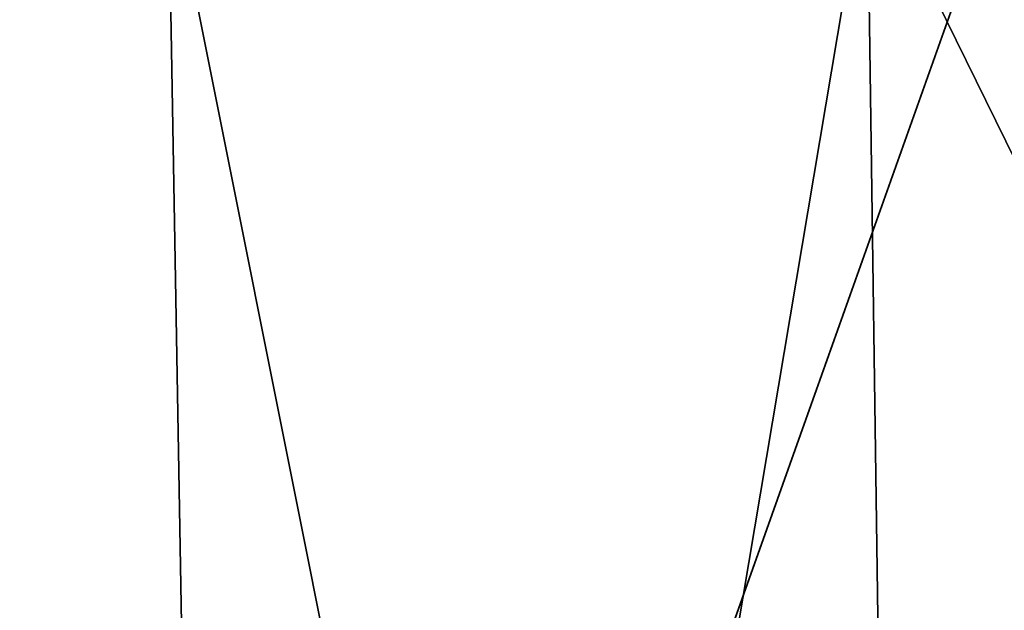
# Model space of a CAD drawing. Header units: millimetres. Extents: x -18.9 to 18.9, y -8.8 to 39.
# Tile 155 of 256: x -9.173 to -8.702, y 25.843 to 26.126. Entities that reach past the tile are written whole.
import ezdxf

# ---------------------------------------------------------------- set-up
doc = ezdxf.new("R2010")
doc.units = ezdxf.units.MM
doc.header["$LTSCALE"] = 41.718519
for name, color, linetype in [('15', 7, 'CONTINUOUS'), ('182', 7, 'CONTINUOUS'), ('183', 7, 'CONTINUOUS'), ('22', 7, 'CONTINUOUS'), ('23', 7, 'CONTINUOUS')]:
    doc.layers.add(name, color=color, linetype=linetype)

msp = doc.modelspace()

# ---------------------------------------------------------------- linework, layer by layer
at = {"layer": '15', "color": 7, "linetype": 'Continuous'}
for points in [[(-11.18411, -6.3, -13.32919), (-9.87172, 26.4, -14.32857), (-8.69918, -6.3, -15.06909), (-11.18411, -6.3, -13.32919)], [(-10.00167, -3.5, 14.23821), (-7.80108, 26.4, 15.55301), (-10.29715, 26.4, 14.02581), (-10.00167, -3.5, 14.23821)], [(-10.00167, -3.5, 14.23821), (-5.02382, -3.5, 16.65897), (-7.80108, 26.4, 15.55301), (-10.00167, -3.5, 14.23821)], [(-9.87172, 26.4, -14.32857), (-5.73515, 26.4, -16.42766), (-8.69918, -6.3, -15.06909), (-9.87172, 26.4, -14.32857)]]:
    msp.add_3dface(points, dxfattribs=at)
at = {"layer": '182', "color": 7, "linetype": 'Continuous'}
for points in [[(-8.7, 26.20698, -7.56826), (-9.49791, 34.20698, -7.71245), (-9.34221, 24.4, -7.40344), (-8.7, 26.20698, -7.56826)], [(-8.05779, 24.4, -7.40344), (-8.7, 26.20698, -7.56826), (-9.34221, 24.4, -7.40344), (-8.05779, 24.4, -7.40344)]]:
    msp.add_3dface(points, dxfattribs=at)
at = {"layer": '183', "color": 7, "linetype": 'Continuous'}
for points in [[(-9.36713, 26.20698, 1.11179), (-8.04447, 26.20698, 1.11555), (-9.34221, 24.4, 1.05344), (-9.36713, 26.20698, 1.11179)], [(-9.34221, 24.4, 1.05344), (-8.04447, 26.20698, 1.11555), (-8.05779, 24.4, 1.05344), (-9.34221, 24.4, 1.05344)]]:
    msp.add_3dface(points, dxfattribs=at)
at = {"layer": '22', "color": 7, "linetype": 'Continuous'}
for points in [[(-9.10192, 26.20349, 12.20819), (-9.07044, 24.4, 12.20819), (-8.74187, 24.4, 11.19725), (-9.10192, 26.20349, 12.20819)], [(-9.10192, 26.20349, 12.20819), (-8.74187, 24.4, 11.19725), (-8.76733, 26.20349, 11.17844), (-9.10192, 26.20349, 12.20819)], [(-8.74187, 24.4, 11.19725), (-7.88115, 24.4, 10.57188), (-8.76733, 26.20349, 11.17844), (-8.74187, 24.4, 11.19725)], [(-8.76733, 26.20349, 11.17844), (-7.88115, 24.4, 10.57188), (-7.89137, 26.20349, 10.54202), (-8.76733, 26.20349, 11.17844)]]:
    msp.add_3dface(points, dxfattribs=at)
at = {"layer": '23', "color": 7, "linetype": 'Continuous'}
for points in [[(-8.76733, 26.20349, 13.23795), (-9.07044, 24.4, 12.20819), (-9.10192, 26.20349, 12.20819), (-8.76733, 26.20349, 13.23795)], [(-8.74187, 24.4, 13.21914), (-9.07044, 24.4, 12.20819), (-8.76733, 26.20349, 13.23795), (-8.74187, 24.4, 13.21914)], [(-7.89137, 26.20349, 13.87437), (-8.74187, 24.4, 13.21914), (-8.76733, 26.20349, 13.23795), (-7.89137, 26.20349, 13.87437)], [(-7.88115, 24.4, 13.84451), (-8.74187, 24.4, 13.21914), (-7.89137, 26.20349, 13.87437), (-7.88115, 24.4, 13.84451)]]:
    msp.add_3dface(points, dxfattribs=at)

doc.saveas('drawing.dxf')
